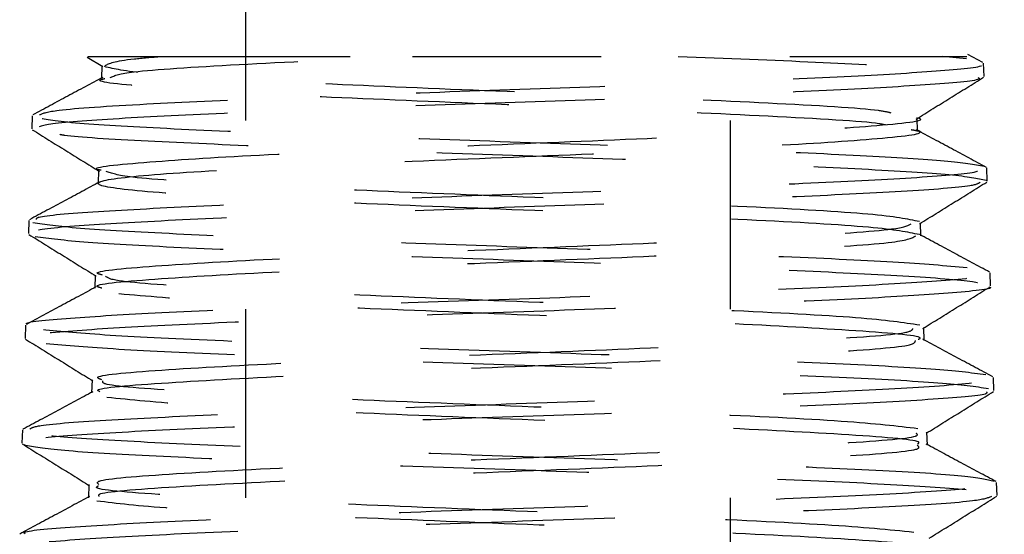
# Model space of a CAD drawing. Header units: inches. Extents: x 1907 to 2452, y -210 to -54.
# Tile 117 of 256: x 1956.697 to 1957.219, y -169.083 to -168.81. Entities that reach past the tile are written whole.
import ezdxf

# ---------------------------------------------------------------- set-up
doc = ezdxf.new("R2010")
doc.units = ezdxf.units.IN
doc.header["$LTSCALE"] = 0.5
doc.header["$MEASUREMENT"] = 0
doc.linetypes.add('HIDDEN', pattern=[0.225, 0.15, -0.075])
doc.layers.add('SID-M-H', color=4, linetype='HIDDEN')

msp = doc.modelspace()

# ---------------------------------------------------------------- linework, layer by layer
at = {"layer": 'SID-M-H'}
for p, q in [((1956.81674, -167.76351), (1956.81674, -169.76351)), ((1957.07374, -169.76351), (1957.07374, -167.76351)), ((1956.7329, -168.82987), (1956.74106, -168.83493)), ((1957.19878, -168.83084), (1957.18601, -168.82951)), ((1957.20743, -168.83271), (1957.19945, -168.82843)), ((1956.7406, -168.83434), (1956.74038, -168.84128)), ((1957.20805, -168.84007), (1957.20783, -168.83314)), ((1956.70366, -168.86095), (1956.70345, -168.86791)), ((1957.17285, -168.86907), (1957.17263, -168.86213)), ((1956.73887, -168.8899), (1956.73865, -168.89685)), ((1957.20978, -168.89566), (1957.20956, -168.88867)), ((1956.70194, -168.91644), (1956.70172, -168.9234)), ((1957.17457, -168.92461), (1957.17436, -168.91767)), ((1957.2115, -168.95122), (1957.21129, -168.94429)), ((1956.73714, -168.94545), (1956.73693, -168.95239)), ((1956.70021, -168.97202), (1956.69999, -168.97901)), ((1957.1763, -168.98018), (1957.17608, -168.97324)), ((1956.73542, -169.00101), (1956.7352, -169.00795)), ((1957.21323, -169.00673), (1957.21301, -168.99976)), ((1956.69849, -169.02759), (1956.69827, -169.03453)), ((1957.17802, -169.03572), (1957.17781, -169.02878)), ((1956.73369, -169.05656), (1956.73347, -169.0635)), ((1957.21496, -169.06237), (1957.21474, -169.05538))]:
    msp.add_line(p, q, dxfattribs=at)
for points, knots in [([(1956.73313, -168.82951), (1956.73478, -168.82951), (1956.73789, -168.82951), (1956.76121, -168.82951), (1956.77214, -168.82951)], [0, 0, 0, 0, 0.531259, 1, 1, 1, 1]), ([(1956.74234, -168.83435), (1956.74462, -168.83315), (1956.7477, -168.83154), (1956.76703, -168.82993), (1956.77214, -168.82951)], [0, 0, 0, 0, 0.735553, 1, 1, 1, 1]), ([(1956.74507, -168.84062), (1956.7475, -168.83965), (1956.75321, -168.83738), (1956.80942, -168.83381), (1956.86875, -168.83105), (1956.90226, -168.82963), (1956.90514, -168.82951)], [0, 0, 0, 0, 0.260494, 0.61373, 0.966766, 1, 1, 1, 1]), ([(1956.77214, -168.82951), (1956.77462, -168.82951), (1956.78714, -168.82951), (1956.81978, -168.82951), (1956.86502, -168.82951), (1956.89669, -168.82951), (1956.90514, -168.82951)], [0, 0, 0, 0, 0.0824218, 0.4147619, 0.8437096, 1, 1, 1, 1]), ([(1956.90514, -168.82951), (1956.929, -168.82951), (1956.97671, -168.82951), (1957.05042, -168.82951), (1957.11663, -168.82951), (1957.16782, -168.82951), (1957.19824, -168.82951), (1957.19868, -168.82951), (1957.19887, -168.82951)], [0, 0, 0, 0, 0.167502, 0.334885, 0.507462, 0.684139, 0.864934, 1, 1, 1, 1]), ([(1957.04594, -168.82951), (1957.07147, -168.8305), (1957.12253, -168.83249), (1957.17647, -168.83548), (1957.20621, -168.83804), (1957.205, -168.8396), (1957.20455, -168.84017)], [0, 0, 0, 0, 0.2797554, 0.5595077, 0.8393879, 1, 1, 1, 1]), ([(1956.70766, -168.86039), (1956.70964, -168.8596), (1956.71434, -168.85771), (1956.75936, -168.85482), (1956.82713, -168.85174), (1956.90834, -168.84876), (1956.99466, -168.84577), (1957.07647, -168.84278), (1957.14527, -168.8398), (1957.19024, -168.83681), (1957.21051, -168.83462), (1957.20623, -168.83342), (1957.20551, -168.83321)], [0, 0, 0, 0, 0.087751, 0.208372, 0.318365, 0.428315, 0.538225, 0.648095, 0.757924, 0.867713, 0.977461, 1, 1, 1, 1]), ([(1957.15889, -168.85955), (1957.15711, -168.85911), (1957.14993, -168.85737), (1957.09641, -168.85432), (1957.0109, -168.8504), (1956.91188, -168.84648), (1956.82319, -168.84255), (1956.75788, -168.8387), (1956.74719, -168.83614), (1956.74199, -168.8349)], [0, 0, 0, 0, 0.052928, 0.212311, 0.371604, 0.530808, 0.689921, 0.848946, 1, 1, 1, 1]), ([(1956.74105, -168.8406), (1956.73488, -168.84392), (1956.72253, -168.85056), (1956.71018, -168.8572), (1956.70401, -168.86052)], [0, 0, 0, 0, 0.499924, 1, 1, 1, 1]), ([(1957.20494, -168.8407), (1957.20533, -168.84095), (1957.20731, -168.84219), (1957.1824, -168.84443), (1957.13205, -168.84742), (1957.05958, -168.8504), (1956.97598, -168.85338), (1956.88998, -168.85637), (1956.81123, -168.85935), (1956.74948, -168.86234), (1956.70994, -168.8652), (1956.70652, -168.86708), (1956.70491, -168.86796)], [0, 0, 0, 0, 0.027503, 0.136812, 0.24616, 0.355549, 0.464978, 0.574447, 0.683956, 0.793504, 0.903092, 1, 1, 1, 1]), ([(1957.17214, -168.86273), (1957.17809, -168.85903), (1957.18999, -168.85164), (1957.2019, -168.84425), (1957.20785, -168.84056)], [0, 0, 0, 0, 0.499943, 1, 1, 1, 1]), ([(1957.15586, -168.86587), (1957.15482, -168.86564), (1957.1478, -168.86411), (1957.09604, -168.86127), (1957.01101, -168.85734), (1956.91215, -168.85342), (1956.82175, -168.84949), (1956.76149, -168.84557), (1956.73471, -168.84283), (1956.74156, -168.8414), (1956.74215, -168.84128)], [0, 0, 0, 0, 0.0278908, 0.1876748, 0.3473691, 0.5069736, 0.666488, 0.8259129, 0.9852477, 1, 1, 1, 1]), ([(1957.20816, -168.88784), (1957.20281, -168.8869), (1957.19212, -168.88501), (1957.14443, -168.88213), (1957.07731, -168.8792), (1956.99487, -168.87621), (1956.90831, -168.87323), (1956.82702, -168.87024), (1956.76094, -168.86725), (1956.71491, -168.86427), (1956.7075, -168.86228), (1956.70379, -168.86128)], [0, 0, 0, 0, 0.106773, 0.213546, 0.326019, 0.438453, 0.550844, 0.663195, 0.775505, 0.887773, 1, 1, 1, 1]), ([(1956.74022, -168.8899), (1956.73977, -168.88981), (1956.73288, -168.88842), (1956.75935, -168.88571), (1956.81903, -168.88179), (1956.90978, -168.87786), (1957.00785, -168.87394), (1957.09747, -168.87002), (1957.15457, -168.86609), (1957.17948, -168.86347), (1957.1725, -168.86214), (1957.17243, -168.86213)], [0, 0, 0, 0, 0.009714, 0.151227, 0.292661, 0.434016, 0.575291, 0.716487, 0.857604, 0.998641, 1, 1, 1, 1]), ([(1956.70367, -168.86835), (1956.70963, -168.87205), (1956.72153, -168.87943), (1956.73343, -168.88682), (1956.73939, -168.89052)], [0, 0, 0, 0, 0.500054, 1, 1, 1, 1]), ([(1956.71834, -168.87081), (1956.71916, -168.87097), (1956.72526, -168.87212), (1956.76305, -168.87427), (1956.82783, -168.87725), (1956.90972, -168.88023), (1956.99618, -168.88322), (1957.07853, -168.8862), (1957.14653, -168.88919), (1957.19517, -168.89217), (1957.20454, -168.89416), (1957.20922, -168.89515)], [0, 0, 0, 0, 0.019269, 0.141703, 0.264182, 0.386706, 0.509275, 0.631889, 0.754548, 0.877251, 1, 1, 1, 1]), ([(1957.1738, -168.924), (1957.16751, -168.9227), (1957.15486, -168.9201), (1957.08624, -168.91619), (1956.99537, -168.91227), (1956.89619, -168.90835), (1956.80896, -168.90442), (1956.75027, -168.9005), (1956.7315, -168.89658), (1956.75627, -168.89265), (1956.81968, -168.88873), (1956.90952, -168.88481), (1957.00801, -168.88088), (1957.09738, -168.87696), (1957.15555, -168.87304), (1957.17977, -168.8702), (1957.1707, -168.86867), (1957.16939, -168.86845)], [0, 0, 0, 0, 0.070151, 0.141008, 0.211825, 0.282602, 0.35334, 0.424039, 0.494698, 0.565317, 0.635897, 0.706437, 0.776938, 0.847399, 0.917821, 0.988203, 1, 1, 1, 1]), ([(1957.20931, -168.88835), (1957.20314, -168.88503), (1957.19079, -168.87839), (1957.17845, -168.87175), (1957.17227, -168.86843)], [0, 0, 0, 0, 0.500073, 1, 1, 1, 1]), ([(1956.70602, -168.91595), (1956.70597, -168.91554), (1956.7058, -168.91414), (1956.7357, -168.91174), (1956.7913, -168.90875), (1956.8672, -168.90576), (1956.95265, -168.90278), (1957.03849, -168.89979), (1957.11521, -168.8968), (1957.17288, -168.89382), (1957.20616, -168.89114), (1957.2064, -168.88945), (1957.2065, -168.88876)], [0, 0, 0, 0, 0.0454624, 0.155428, 0.2653538, 0.3752396, 0.4850856, 0.5948917, 0.704658, 0.8143844, 0.9240709, 1, 1, 1, 1]), ([(1957.17387, -168.9171), (1957.16753, -168.91579), (1957.15486, -168.91318), (1957.08611, -168.90925), (1956.99539, -168.90533), (1956.89603, -168.90141), (1956.80993, -168.89748), (1956.75197, -168.89385), (1956.74572, -168.89152), (1956.74297, -168.8905)], [0, 0, 0, 0, 0.147748, 0.295414, 0.442997, 0.590497, 0.737916, 0.885251, 1, 1, 1, 1]), ([(1956.73931, -168.89616), (1956.73314, -168.89948), (1956.7208, -168.90613), (1956.70845, -168.91276), (1956.70228, -168.91608)], [0, 0, 0, 0, 0.499933, 1, 1, 1, 1]), ([(1957.20595, -168.89627), (1957.20511, -168.8969), (1957.20292, -168.89851), (1957.16745, -168.90112), (1957.10747, -168.90411), (1957.02919, -168.90709), (1956.9429, -168.91008), (1956.85808, -168.91306), (1956.78388, -168.91604), (1956.73055, -168.91902), (1956.70266, -168.92151), (1956.70466, -168.92301), (1956.70533, -168.92351)], [0, 0, 0, 0, 0.068313, 0.177736, 0.287198, 0.3967, 0.506242, 0.615823, 0.725443, 0.835104, 0.944805, 1, 1, 1, 1]), ([(1957.17385, -168.91829), (1957.1798, -168.9146), (1957.1917, -168.90721), (1957.2036, -168.89982), (1957.20956, -168.89613)], [0, 0, 0, 0, 0.49995, 1, 1, 1, 1]), ([(1957.19915, -168.94159), (1957.18771, -168.9406), (1957.16484, -168.93861), (1957.09964, -168.93562), (1957.02025, -168.93264), (1956.9332, -168.92965), (1956.8488, -168.92666), (1956.77709, -168.92368), (1956.72363, -168.92069), (1956.7106, -168.9187), (1956.70409, -168.91771)], [0, 0, 0, 0, 0.12516, 0.250274, 0.375342, 0.500365, 0.625342, 0.750273, 0.875159, 1, 1, 1, 1]), ([(1956.74088, -168.94544), (1956.73975, -168.94515), (1956.73362, -168.94355), (1956.76493, -168.94064), (1956.83125, -168.93672), (1956.92502, -168.93279), (1957.02421, -168.92887), (1957.10884, -168.92495), (1957.16334, -168.92142), (1957.16764, -168.91919), (1957.1694, -168.91828)], [0, 0, 0, 0, 0.032543, 0.177191, 0.321758, 0.466245, 0.610651, 0.754977, 0.899223, 1, 1, 1, 1]), ([(1956.70191, -168.92388), (1956.70786, -168.92758), (1956.71976, -168.93496), (1956.73166, -168.94235), (1956.73761, -168.94604)], [0, 0, 0, 0, 0.500045, 1, 1, 1, 1]), ([(1957.21099, -168.94388), (1957.20481, -168.94056), (1957.19247, -168.93392), (1957.18012, -168.92728), (1957.17395, -168.92396)], [0, 0, 0, 0, 0.500076, 1, 1, 1, 1]), ([(1956.70524, -168.92499), (1956.71277, -168.92598), (1956.72782, -168.92797), (1956.78378, -168.93096), (1956.85719, -168.93394), (1956.94238, -168.93692), (1957.02899, -168.93991), (1957.1077, -168.94289), (1957.16854, -168.94588), (1957.20608, -168.94868), (1957.20831, -168.95048), (1957.20931, -168.95129)], [0, 0, 0, 0, 0.113297, 0.226635, 0.340014, 0.453435, 0.566898, 0.680401, 0.793946, 0.907532, 1, 1, 1, 1]), ([(1956.74066, -168.95238), (1956.73953, -168.95209), (1956.73341, -168.95049), (1956.76474, -168.94758), (1956.83112, -168.94366), (1956.92501, -168.93973), (1957.02421, -168.93581), (1957.10925, -168.93189), (1957.16582, -168.92815), (1957.17001, -168.92572), (1957.17194, -168.92461)], [0, 0, 0, 0, 0.031727, 0.173193, 0.31458, 0.455889, 0.597119, 0.738271, 0.879344, 1, 1, 1, 1]), ([(1956.70123, -168.97157), (1956.70112, -168.97153), (1956.69814, -168.9705), (1956.71922, -168.96847), (1956.76465, -168.96548), (1956.83498, -168.9625), (1956.91804, -168.95951), (1957.00565, -168.95652), (1957.08733, -168.95354), (1957.15496, -168.95055), (1957.19707, -168.94756), (1957.21526, -168.94549), (1957.21053, -168.94441), (1957.21016, -168.94432)], [0, 0, 0, 0, 0.004186, 0.113953, 0.22368, 0.333368, 0.443016, 0.552625, 0.662194, 0.771723, 0.881214, 0.990664, 1, 1, 1, 1]), ([(1957.174, -168.97203), (1957.16536, -168.97072), (1957.14806, -168.9681), (1957.07368, -168.96418), (1956.97978, -168.96026), (1956.88014, -168.95633), (1956.7973, -168.95241), (1956.74606, -168.94898), (1956.74357, -168.94685), (1956.74261, -168.94604)], [0, 0, 0, 0, 0.151196, 0.302307, 0.453335, 0.60428, 0.75514, 0.905917, 1, 1, 1, 1]), ([(1957.21078, -168.95177), (1957.21086, -168.95179), (1957.2141, -168.95281), (1957.19376, -168.95483), (1957.14941, -168.95781), (1957.07985, -168.9608), (1956.99721, -168.96378), (1956.90957, -168.96676), (1956.8274, -168.96975), (1956.75893, -168.97273), (1956.71551, -168.97571), (1956.69647, -168.97782), (1956.70105, -168.97894), (1956.70155, -168.97906)], [0, 0, 0, 0, 0.00279, 0.111948, 0.221145, 0.330382, 0.439657, 0.548972, 0.658326, 0.76772, 0.877154, 0.986627, 1, 1, 1, 1]), ([(1956.7375, -168.95177), (1956.73133, -168.95509), (1956.71898, -168.96173), (1956.70664, -168.96837), (1956.70047, -168.97169)], [0, 0, 0, 0, 0.4999321, 1, 1, 1, 1]), ([(1957.17314, -168.97949), (1957.1736, -168.97931), (1957.17753, -168.97783), (1957.14366, -168.97504), (1957.07507, -168.97112), (1956.97926, -168.9672), (1956.88095, -168.96327), (1956.79415, -168.95935), (1956.76444, -168.95673), (1956.7496, -168.95543)], [0, 0, 0, 0, 0.021576, 0.184872, 0.348078, 0.511194, 0.67422, 0.837155, 1, 1, 1, 1]), ([(1957.17566, -168.97379), (1957.18161, -168.9701), (1957.19351, -168.96271), (1957.20541, -168.95532), (1957.21136, -168.95163)], [0, 0, 0, 0, 0.499953, 1, 1, 1, 1]), ([(1957.20902, -168.99832), (1957.20114, -168.99733), (1957.18539, -168.99534), (1957.12824, -168.99235), (1957.05375, -168.98937), (1956.96779, -168.98638), (1956.88057, -168.9834), (1956.80246, -168.98041), (1956.73977, -168.97743), (1956.71928, -168.97543), (1956.70904, -168.97444)], [0, 0, 0, 0, 0.125159, 0.250272, 0.37534, 0.500363, 0.62534, 0.750272, 0.875159, 1, 1, 1, 1]), ([(1956.74055, -169.00101), (1956.73925, -169.0005), (1956.73462, -168.99869), (1956.77177, -168.99557), (1956.84423, -168.99164), (1956.94079, -168.98772), (1957.04005, -168.9838), (1957.12116, -168.97987), (1957.16918, -168.97654), (1957.17004, -168.97451), (1957.17035, -168.97379)], [0, 0, 0, 0, 0.055965, 0.200289, 0.344534, 0.488699, 0.632784, 0.77679, 0.920716, 1, 1, 1, 1]), ([(1956.70012, -168.9794), (1956.70607, -168.98309), (1956.71798, -168.99048), (1956.72988, -168.99787), (1956.73583, -169.00156)], [0, 0, 0, 0, 0.50005, 1, 1, 1, 1]), ([(1956.71105, -168.98168), (1956.72215, -168.98267), (1956.74433, -168.98466), (1956.80895, -168.98765), (1956.88825, -168.99063), (1956.97577, -168.99361), (1957.06114, -168.9966), (1957.13422, -168.99958), (1957.18931, -169.00257), (1957.20341, -169.00456), (1957.21046, -169.00555)], [0, 0, 0, 0, 0.124842, 0.249729, 0.374661, 0.499639, 0.624662, 0.749729, 0.874842, 1, 1, 1, 1]), ([(1956.73956, -169.00731), (1956.73895, -169.00702), (1956.73558, -169.00542), (1956.77214, -169.00251), (1956.84396, -168.99859), (1956.94084, -168.99466), (1957.04004, -168.99074), (1957.12161, -168.98682), (1957.17112, -168.98329), (1957.17154, -168.98108), (1957.17171, -168.98017)], [0, 0, 0, 0, 0.032373, 0.17718, 0.321907, 0.466554, 0.611122, 0.75561, 0.900018, 1, 1, 1, 1]), ([(1957.21267, -168.99942), (1957.20649, -168.9961), (1957.19415, -168.98946), (1957.1818, -168.98282), (1957.17563, -168.9795)], [0, 0, 0, 0, 0.50007, 1, 1, 1, 1]), ([(1956.70237, -169.02711), (1956.70337, -169.02647), (1956.70594, -169.02484), (1956.74264, -169.02221), (1956.80407, -169.01923), (1956.8838, -169.01624), (1956.97136, -169.01326), (1957.05711, -169.01027), (1957.1318, -169.00728), (1957.18506, -169.0043), (1957.21249, -169.00183), (1957.21013, -169.00035), (1957.20937, -168.99988)], [0, 0, 0, 0, 0.07014, 0.179941, 0.289702, 0.399425, 0.509108, 0.618751, 0.728356, 0.837921, 0.947447, 1, 1, 1, 1]), ([(1957.17301, -169.02695), (1957.16205, -169.02565), (1957.14015, -169.02303), (1957.06044, -169.01911), (1956.96381, -169.01518), (1956.86438, -169.01126), (1956.78535, -169.00734), (1956.74042, -169.0041), (1956.74102, -169.00218), (1956.74121, -169.00156)], [0, 0, 0, 0, 0.154729, 0.309373, 0.463931, 0.618405, 0.772794, 0.927097, 1, 1, 1, 1]), ([(1956.73579, -169.00732), (1956.72962, -169.01064), (1956.71727, -169.01728), (1956.70493, -169.02392), (1956.69875, -169.02724)], [0, 0, 0, 0, 0.499928, 1, 1, 1, 1]), ([(1957.20934, -169.00733), (1957.20958, -169.00773), (1957.21042, -169.00913), (1957.18137, -169.01152), (1957.12631, -169.0145), (1957.05024, -169.01749), (1956.96397, -169.02047), (1956.87669, -169.02345), (1956.79809, -169.02644), (1956.73824, -169.02942), (1956.70264, -169.03215), (1956.70153, -169.03388), (1956.70105, -169.03462)], [0, 0, 0, 0, 0.044086, 0.15326, 0.262473, 0.371724, 0.481015, 0.590345, 0.699714, 0.809123, 0.918572, 1, 1, 1, 1]), ([(1957.17737, -169.02935), (1957.18333, -169.02566), (1957.19523, -169.01827), (1957.20713, -169.01088), (1957.21308, -169.00719)], [0, 0, 0, 0, 0.499947, 1, 1, 1, 1]), ([(1957.17282, -169.03509), (1957.1734, -169.03469), (1957.17589, -169.03299), (1957.1364, -169.02997), (1957.06166, -169.02605), (1956.96329, -169.02213), (1956.86527, -169.0182), (1956.78178, -169.01428), (1956.75609, -169.01166), (1956.74325, -169.01035)], [0, 0, 0, 0, 0.048214, 0.207063, 0.365825, 0.5245, 0.683087, 0.841587, 1, 1, 1, 1]), ([(1957.2134, -169.05488), (1957.20946, -169.05394), (1957.20134, -169.05201), (1957.15409, -169.04908), (1957.08597, -169.0461), (1957.00259, -169.04311), (1956.91424, -169.04013), (1956.8305, -169.03714), (1956.76158, -169.03416), (1956.71259, -169.03117), (1956.70348, -169.02918), (1956.69893, -169.02818)], [0, 0, 0, 0, 0.105317, 0.217293, 0.329229, 0.441125, 0.552981, 0.664796, 0.776571, 0.888306, 1, 1, 1, 1]), ([(1956.73909, -169.05656), (1956.73829, -169.05585), (1956.736, -169.05383), (1956.77979, -169.0505), (1956.85796, -169.04657), (1956.95688, -169.04265), (1957.05573, -169.03873), (1957.13268, -169.0348), (1957.17458, -169.03168), (1957.17273, -169.02986), (1957.17221, -169.02935)], [0, 0, 0, 0, 0.07903, 0.2234, 0.367691, 0.511903, 0.656035, 0.800089, 0.944064, 1, 1, 1, 1]), ([(1956.69844, -169.03498), (1956.70439, -169.03867), (1956.71629, -169.04606), (1956.7282, -169.05345), (1956.73415, -169.05714)], [0, 0, 0, 0, 0.500053, 1, 1, 1, 1]), ([(1956.69921, -169.03538), (1956.70454, -169.03638), (1956.7152, -169.03837), (1956.76615, -169.04135), (1956.83651, -169.04434), (1956.92096, -169.04732), (1957.00936, -169.0503), (1957.09163, -169.05329), (1957.15953, -169.05627), (1957.2013, -169.05926), (1957.21925, -169.0613), (1957.21447, -169.06235), (1957.21423, -169.0624)], [0, 0, 0, 0, 0.110308, 0.220655, 0.331042, 0.441468, 0.551935, 0.662441, 0.772986, 0.883571, 0.994195, 1, 1, 1, 1]), ([(1956.73925, -169.06284), (1956.73888, -169.06235), (1956.7375, -169.06055), (1956.78007, -169.05744), (1956.85774, -169.05351), (1956.95694, -169.04959), (1957.05572, -169.04567), (1957.13323, -169.04174), (1957.17621, -169.03843), (1957.17354, -169.03642), (1957.17261, -169.03572)], [0, 0, 0, 0, 0.054671, 0.199561, 0.344373, 0.489105, 0.633758, 0.778331, 0.922826, 1, 1, 1, 1]), ([(1957.21445, -169.055), (1957.20828, -169.05169), (1957.19594, -169.04505), (1957.1836, -169.03841), (1957.17743, -169.03509)], [0, 0, 0, 0, 0.50006, 1, 1, 1, 1]), ([(1956.69999, -169.08264), (1956.69963, -169.0824), (1956.69778, -169.08117), (1956.72361, -169.07894), (1956.77562, -169.07596), (1956.85035, -169.07297), (1956.93636, -169.06999), (1957.02466, -169.067), (1957.10532, -169.06402), (1957.16835, -169.06103), (1957.20841, -169.05817), (1957.21163, -169.0563), (1957.21314, -169.05543)], [0, 0, 0, 0, 0.026035, 0.135936, 0.245797, 0.355619, 0.465402, 0.575146, 0.684851, 0.794517, 0.904143, 1, 1, 1, 1]), ([(1957.17087, -169.08188), (1957.15763, -169.08057), (1957.13117, -169.07796), (1957.04645, -169.07404), (1956.94756, -169.07011), (1956.84881, -169.06619), (1956.77426, -169.06227), (1956.73521, -169.05925), (1956.7381, -169.05755), (1956.73877, -169.05715)], [0, 0, 0, 0, 0.158852, 0.317617, 0.476295, 0.634887, 0.793393, 0.951811, 1, 1, 1, 1]), ([(1956.73412, -169.06284), (1956.72795, -169.06616), (1956.7156, -169.0728), (1956.70326, -169.07944), (1956.69708, -169.08276)], [0, 0, 0, 0, 0.49993, 1, 1, 1, 1]), ([(1957.21195, -169.06292), (1957.20997, -169.06369), (1957.20545, -169.06545), (1957.16457, -169.06821), (1957.10021, -169.07119), (1957.01864, -169.07417), (1956.93017, -169.07716), (1956.84465, -169.08014), (1956.77115, -169.08312), (1956.72039, -169.08611), (1956.69571, -169.08846), (1956.69906, -169.08981), (1956.69995, -169.09017)], [0, 0, 0, 0, 0.08432, 0.193676, 0.303071, 0.412506, 0.521979, 0.631492, 0.741044, 0.850635, 0.960266, 1, 1, 1, 1]), ([(1957.17375, -169.09067), (1957.1738, -169.09006), (1957.17397, -169.08813), (1957.1279, -169.0849), (1957.04753, -169.08098), (1956.94702, -169.07705), (1956.84983, -169.07313), (1956.77012, -169.06921), (1956.74864, -169.06659), (1956.7379, -169.06528)], [0, 0, 0, 0, 0.072917, 0.227642, 0.382282, 0.536838, 0.69131, 0.845697, 1, 1, 1, 1]), ([(1957.17905, -169.08494), (1957.185, -169.08125), (1957.1969, -169.07386), (1957.2088, -169.06647), (1957.21476, -169.06278)], [0, 0, 0, 0, 0.499948, 1, 1, 1, 1])]:
    msp.add_open_spline(points, degree=3, knots=knots, dxfattribs=at)

doc.saveas('drawing.dxf')
